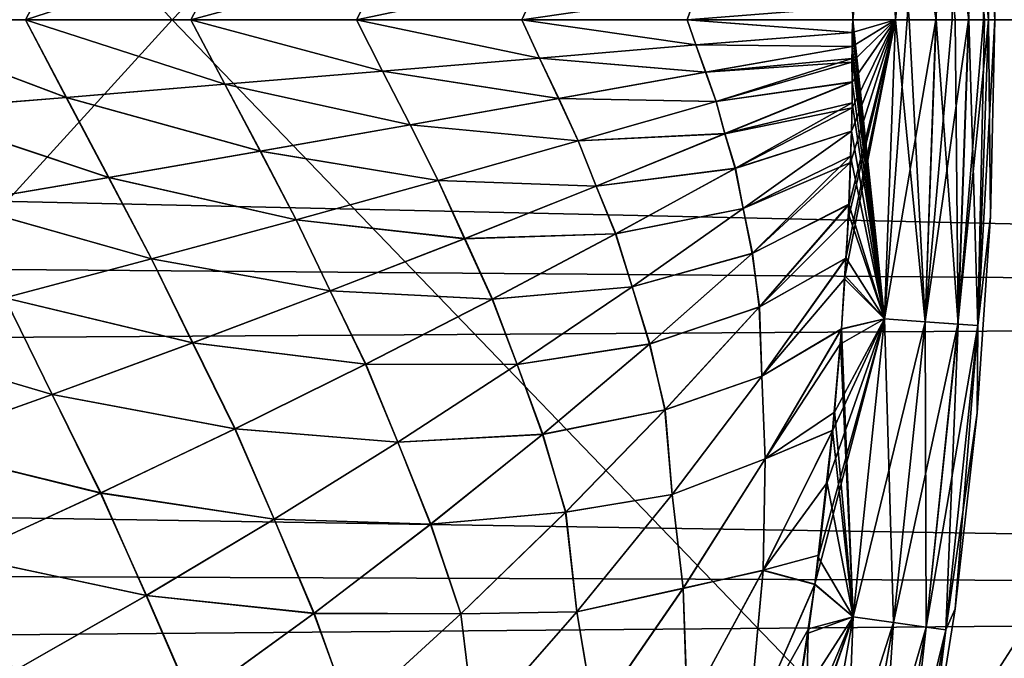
# Model space of a CAD drawing. Header units: metres. Extents: x -24 to 127, y -24 to 24.
# Tile 127 of 151: x 75.44 to 80.04, y -2.98 to 0. Entities that reach past the tile are written whole.
import ezdxf

# ---------------------------------------------------------------- set-up
doc = ezdxf.new("R2010")
doc.units = ezdxf.units.M
doc.layers.add('solid_12_381_051_XXX', color=7, linetype='CONTINUOUS')

msp = doc.modelspace()

# ---------------------------------------------------------------- linework, layer by layer
at = {"layer": 'solid_12_381_051_XXX'}
for points in [[(72.857903, 3.619752, 116.442497), (70.342453, 0.000006, 116.504791), (76.156235, 0.000004, 116.456299)], [(72.857903, 3.619752, 116.442497), (76.156235, 0.000004, 116.456299), (79.639114, 3.619683, 116.377213)], [(79.639114, 3.619683, 116.377213), (76.156235, 0.000004, 116.456299), (81.96627, 0.000003, 116.390442)], [(79.639114, 3.619683, 116.377213), (81.96627, 0.000003, 116.390442), (86.398613, 3.619595, 116.290268)], [(79.876297, 0.000003, 144.818283), (79.920555, 1.42916, 144.620682), (79.827339, 1.422576, 144.81665)], [(79.827568, 1.422598, 142.356003), (79.920639, 1.429171, 142.551926), (79.970436, 0.000001, 142.550095)], [(79.947174, 0.000001, 144.687714), (79.920555, 1.42916, 144.620682), (79.876297, 0.000003, 144.818283)], [(79.920555, 1.42916, 144.620682), (79.97023, 0, 144.62291), (79.979271, 0.918476, 144.421158)], [(79.947174, 0.000001, 144.687714), (79.97023, 0, 144.62291), (79.920555, 1.42916, 144.620682)], [(79.920639, 1.429171, 142.551926), (79.979271, 0.918422, 142.75116), (79.99987, 0.000005, 142.751068)], [(79.920639, 1.429171, 142.551926), (79.99987, 0.000005, 142.751068), (79.970436, 0.000001, 142.550095)], [(97.534081, 1.384655, 96.429512), (97.463043, 0, 96.391296), (37.474953, 0.863535, 96.405891)], [(79.483818, 1.398354, 145.08107), (79.333954, 0.059868, 145.120117), (79.335411, -0.000001, 145.120041)], [(79.534851, 0.000007, 145.080368), (79.483818, 1.398354, 145.08107), (79.335411, -0.000001, 145.120041)], [(79.674355, 1.411784, 144.977905), (79.483818, 1.398354, 145.08107), (79.534851, 0.000007, 145.080368)], [(79.674744, 1.411817, 142.194702), (79.726044, 0.000007, 142.195969), (79.484337, 1.398396, 142.091431)], [(79.484337, 1.398396, 142.091431), (79.5989, 0.000008, 142.118408), (79.535751, 0.000009, 142.09227)], [(79.484337, 1.398396, 142.091431), (79.726044, 0.000007, 142.195969), (79.5989, 0.000008, 142.118408)], [(79.674355, 1.411784, 144.977905), (79.534851, 0.000007, 145.080368), (79.589226, 0.000007, 145.058395)], [(79.724449, 0.000005, 144.97757), (79.674355, 1.411784, 144.977905), (79.589226, 0.000007, 145.058395)], [(79.827339, 1.422576, 144.81665), (79.674355, 1.411784, 144.977905), (79.724449, 0.000005, 144.97757)], [(79.674744, 1.411817, 142.194702), (79.827568, 1.422598, 142.356003), (79.87738, 0.000004, 142.355621)], [(79.674744, 1.411817, 142.194702), (79.87738, 0.000004, 142.355621), (79.813835, 0.000006, 142.276016)], [(79.674744, 1.411817, 142.194702), (79.813835, 0.000006, 142.276016), (79.726044, 0.000007, 142.195969)], [(79.827339, 1.422576, 144.81665), (79.724449, 0.000005, 144.97757), (79.800545, 0.000004, 144.910278)], [(79.876297, 0.000003, 144.818283), (79.827339, 1.422576, 144.81665), (79.800545, 0.000004, 144.910278)], [(79.827568, 1.422598, 142.356003), (79.970436, 0.000001, 142.550095), (79.951157, 0.000002, 142.494492)], [(79.827568, 1.422598, 142.356003), (79.951157, 0.000002, 142.494492), (79.87738, 0.000004, 142.355621)], [(79.97023, 0, 144.62291), (79.99987, 0.000005, 144.421249), (79.979271, 0.918476, 144.421158)], [(79.979271, 0.918422, 142.75116), (79.979271, 0.918476, 144.421158), (79.99987, 0.000005, 144.421249)], [(79.99987, 0.000005, 142.751068), (79.979271, 0.918422, 142.75116), (79.99987, 0.000005, 144.421249)], [(97.463043, 0, 96.391296), (37.499977, -0.000001, 96.391296), (37.474953, 0.863535, 96.405891)], [(74.917572, 0.423468, 145.333801), (74.697777, 0.000001, 145.344147), (75.661949, 0.362782, 145.299179)], [(74.91758, 0.423467, 141.838516), (75.661957, 0.362781, 141.873138), (74.697777, 0.000001, 141.828171)], [(75.661949, 0.362782, 145.299179), (74.697777, 0.000001, 145.344147), (75.470787, 0.000001, 145.308289)], [(75.661957, 0.362781, 141.873138), (75.470787, 0.000001, 141.864029), (74.697777, 0.000001, 141.828171)], [(75.661949, 0.362782, 145.299179), (75.470787, 0.000001, 145.308289), (76.402481, 0.301804, 145.264175)], [(75.661957, 0.362781, 141.873138), (76.402489, 0.301804, 141.908142), (75.470787, 0.000001, 141.864029)], [(76.402489, 0.301804, 141.908142), (76.243774, 0.000001, 141.900482), (75.470787, 0.000001, 141.864029)], [(76.402481, 0.301804, 145.264175), (75.470787, 0.000001, 145.308289), (76.243774, 0.000001, 145.271835)], [(76.402489, 0.301804, 141.908142), (77.139305, 0.240622, 141.943527), (76.243774, 0.000001, 141.900482)], [(76.402481, 0.301804, 145.264175), (76.243774, 0.000001, 145.271835), (77.139305, 0.240622, 145.22879)], [(77.139305, 0.240622, 141.943527), (77.016724, 0.000001, 141.937531), (76.243774, 0.000001, 141.900482)], [(77.139305, 0.240622, 145.22879), (76.243774, 0.000001, 145.271835), (77.016731, 0.000001, 145.234787)], [(77.139305, 0.240622, 141.943527), (77.872551, 0.179322, 141.979294), (77.016724, 0.000001, 141.937531)], [(77.139305, 0.240622, 145.22879), (77.016731, 0.000001, 145.234787), (77.872551, 0.179322, 145.193024)], [(77.872551, 0.179322, 141.979294), (77.78965, 0, 141.975174), (77.016724, 0.000001, 141.937531)], [(77.872551, 0.179322, 145.193024), (77.016731, 0.000001, 145.234787), (77.789658, 0, 145.197128)], [(77.872551, 0.179322, 141.979294), (78.602364, 0.117991, 142.015427), (77.78965, 0, 141.975174)], [(77.872551, 0.179322, 145.193024), (77.789658, 0, 145.197128), (78.602364, 0.117991, 145.156891)], [(78.602364, 0.117991, 142.015427), (78.562546, 0, 142.013428), (77.78965, 0, 141.975174)], [(78.602364, 0.117991, 145.156891), (77.789658, 0, 145.197128), (78.562553, 0, 145.15889)], [(78.602364, 0.117991, 142.015427), (79.333946, 0.059869, 142.0522), (78.562546, 0, 142.013428)], [(78.602364, 0.117991, 145.156891), (78.562553, 0, 145.15889), (79.333954, 0.059868, 145.120117)], [(79.333946, 0.059869, 142.0522), (79.335411, 0.000009, 142.052277), (78.562546, 0, 142.013428)], [(78.562553, 0, 145.15889), (79.335411, -0.000001, 145.120041), (79.333954, 0.059868, 145.120117)], [(72.858719, -3.619752, 116.44249), (76.156235, 0.000004, 116.456299), (70.342453, 0.000006, 116.504791)], [(72.858719, -3.619752, 116.44249), (79.639832, -3.619684, 116.377205), (76.156235, 0.000004, 116.456299)], [(74.697777, 0.000001, 141.828171), (75.662041, -0.362773, 141.873138), (74.917648, -0.423459, 141.838531)], [(74.697777, 0.000001, 141.828171), (75.470787, 0.000001, 141.864029), (75.662041, -0.362773, 141.873138)], [(75.661453, -0.362821, 145.299194), (75.470787, 0.000001, 145.308289), (74.697777, 0.000001, 145.344147)], [(74.917084, -0.423506, 145.333817), (75.661453, -0.362821, 145.299194), (74.697777, 0.000001, 145.344147)], [(75.470787, 0.000001, 141.864029), (76.40258, -0.301795, 141.908142), (75.662041, -0.362773, 141.873138)], [(75.470787, 0.000001, 141.864029), (76.243774, 0.000001, 141.900482), (76.40258, -0.301795, 141.908142)], [(76.40197, -0.301846, 145.264206), (76.243774, 0.000001, 145.271835), (75.470787, 0.000001, 145.308289)], [(75.661453, -0.362821, 145.299194), (76.40197, -0.301846, 145.264206), (75.470787, 0.000001, 145.308289)], [(79.639832, -3.619684, 116.377205), (81.96627, 0.000003, 116.390442), (76.156235, 0.000004, 116.456299)], [(76.243774, 0.000001, 141.900482), (77.139412, -0.240612, 141.943527), (76.40258, -0.301795, 141.908142)], [(76.243774, 0.000001, 141.900482), (77.016724, 0.000001, 141.937531), (77.139412, -0.240612, 141.943527)], [(77.138771, -0.240665, 145.228821), (77.016731, 0.000001, 145.234787), (76.243774, 0.000001, 145.271835)], [(76.40197, -0.301846, 145.264206), (77.138771, -0.240665, 145.228821), (76.243774, 0.000001, 145.271835)], [(77.016724, 0.000001, 141.937531), (77.872665, -0.179311, 141.979294), (77.139412, -0.240612, 141.943527)], [(77.016724, 0.000001, 141.937531), (77.78965, 0, 141.975174), (77.872665, -0.179311, 141.979294)], [(77.872002, -0.179367, 145.193054), (77.789658, 0, 145.197128), (77.016731, 0.000001, 145.234787)], [(77.138771, -0.240665, 145.228821), (77.872002, -0.179367, 145.193054), (77.016731, 0.000001, 145.234787)], [(77.78965, 0, 141.975174), (78.602486, -0.11798, 142.015442), (77.872665, -0.179311, 141.979294)], [(77.78965, 0, 141.975174), (78.562546, 0, 142.013428), (78.602486, -0.11798, 142.015442)], [(78.601799, -0.118038, 145.156921), (78.562553, 0, 145.15889), (77.789658, 0, 145.197128)], [(77.872002, -0.179367, 145.193054), (78.601799, -0.118038, 145.156921), (77.789658, 0, 145.197128)], [(78.562546, 0, 142.013428), (79.335411, 0.000009, 142.052277), (79.334045, -0.059737, 142.052216)], [(78.562546, 0, 142.013428), (79.334045, -0.059737, 142.052216), (78.602486, -0.11798, 142.015442)], [(78.562553, 0, 145.15889), (79.333305, -0.06016, 145.120148), (79.335411, -0.000001, 145.120041)], [(78.601799, -0.118038, 145.156921), (79.333305, -0.06016, 145.120148), (78.562553, 0, 145.15889)], [(79.304024, -1.114062, 145.120087), (79.297737, -1.21033, 145.120117), (79.534851, 0.000007, 145.080368)], [(79.483826, -1.398276, 145.08107), (79.534851, 0.000007, 145.080368), (79.297737, -1.21033, 145.120117)], [(79.315536, -0.925205, 145.11998), (79.304024, -1.114062, 145.120087), (79.534851, 0.000007, 145.080368)], [(79.318329, -0.863306, 145.11998), (79.315536, -0.925205, 145.11998), (79.534851, 0.000007, 145.080368)], [(79.324554, -0.667158, 145.120041), (79.318329, -0.863306, 145.11998), (79.534851, 0.000007, 145.080368)], [(79.330048, -0.52079, 145.11998), (79.324554, -0.667158, 145.120041), (79.534851, 0.000007, 145.080368)], [(79.332542, -0.412006, 145.11998), (79.330048, -0.52079, 145.11998), (79.534851, 0.000007, 145.080368)], [(79.331963, -0.198216, 145.120178), (79.332367, -0.291597, 145.120102), (79.534851, 0.000007, 145.080368)], [(79.332214, -0.125961, 145.120193), (79.331963, -0.198216, 145.120178), (79.534851, 0.000007, 145.080368)], [(79.333305, -0.06016, 145.120148), (79.332214, -0.125961, 145.120193), (79.534851, 0.000007, 145.080368)], [(79.332367, -0.291597, 145.120102), (79.332542, -0.412006, 145.11998), (79.534851, 0.000007, 145.080368)], [(79.333305, -0.06016, 145.120148), (79.534851, 0.000007, 145.080368), (79.335411, -0.000001, 145.120041)], [(79.334045, -0.059737, 142.052216), (79.335411, 0.000009, 142.052277), (79.484344, -1.398325, 142.091431)], [(79.335411, 0.000009, 142.052277), (79.535751, 0.000009, 142.09227), (79.484344, -1.398325, 142.091431)], [(79.483826, -1.398276, 145.08107), (79.589226, 0.000007, 145.058395), (79.534851, 0.000007, 145.080368)], [(79.483826, -1.398276, 145.08107), (79.724449, 0.000005, 144.97757), (79.589226, 0.000007, 145.058395)], [(79.674362, -1.411706, 144.977905), (79.724449, 0.000005, 144.97757), (79.483826, -1.398276, 145.08107)], [(79.674759, -1.411747, 142.194717), (79.484344, -1.398325, 142.091431), (79.535751, 0.000009, 142.09227)], [(79.5989, 0.000008, 142.118408), (79.674759, -1.411747, 142.194717), (79.535751, 0.000009, 142.09227)], [(79.5989, 0.000008, 142.118408), (79.726044, 0.000007, 142.195969), (79.674759, -1.411747, 142.194717)], [(79.639832, -3.619684, 116.377205), (86.399239, -3.619596, 116.29026), (81.96627, 0.000003, 116.390442)], [(79.674362, -1.411706, 144.977905), (79.800545, 0.000004, 144.910278), (79.724449, 0.000005, 144.97757)], [(79.674362, -1.411706, 144.977905), (79.876297, 0.000003, 144.818283), (79.800545, 0.000004, 144.910278)], [(79.827354, -1.422497, 144.816635), (79.876297, 0.000003, 144.818283), (79.674362, -1.411706, 144.977905)], [(79.674759, -1.411747, 142.194717), (79.726044, 0.000007, 142.195969), (79.827583, -1.422526, 142.356018)], [(79.726044, 0.000007, 142.195969), (79.813835, 0.000006, 142.276016), (79.827583, -1.422526, 142.356018)], [(79.813835, 0.000006, 142.276016), (79.87738, 0.000004, 142.355621), (79.827583, -1.422526, 142.356018)], [(79.827354, -1.422497, 144.816635), (79.947174, 0.000001, 144.687714), (79.876297, 0.000003, 144.818283)], [(79.827354, -1.422497, 144.816635), (79.97023, 0, 144.62291), (79.947174, 0.000001, 144.687714)], [(79.827583, -1.422526, 142.356018), (79.87738, 0.000004, 142.355621), (79.920647, -1.4291, 142.551941)], [(79.87738, 0.000004, 142.355621), (79.951157, 0.000002, 142.494492), (79.920647, -1.4291, 142.551941)], [(79.920563, -1.429081, 144.620667), (79.99987, 0.000005, 144.421249), (79.97023, 0, 144.62291)], [(79.920563, -1.429081, 144.620667), (79.979294, -0.91881, 144.421005), (79.99987, 0.000005, 144.421249)], [(79.951157, 0.000002, 142.494492), (79.970436, 0.000001, 142.550095), (79.920647, -1.4291, 142.551941)], [(79.920647, -1.4291, 142.551941), (79.970436, 0.000001, 142.550095), (79.979286, -0.918858, 142.751312)], [(79.970436, 0.000001, 142.550095), (79.99987, 0.000005, 142.751068), (79.979286, -0.918858, 142.751312)], [(79.979286, -0.918858, 142.751312), (79.99987, 0.000005, 142.751068), (79.979294, -0.91881, 144.421005)], [(79.99987, 0.000005, 142.751068), (79.99987, 0.000005, 144.421249), (79.979294, -0.91881, 144.421005)], [(97.530144, -1.34535, 96.427193), (37.474953, -0.863557, 96.405891), (37.499977, -0.000001, 96.391296)], [(97.530144, -1.34535, 96.427193), (37.499977, -0.000001, 96.391296), (97.463043, 0, 96.391296)], [(79.827354, -1.422497, 144.816635), (79.920563, -1.429081, 144.620667), (79.97023, 0, 144.62291)], [(78.601799, -0.118038, 145.156921), (79.332214, -0.125961, 145.120193), (79.333305, -0.06016, 145.120148)], [(78.602486, -0.11798, 142.015442), (79.334045, -0.059737, 142.052216), (79.33326, -0.125144, 142.052185)], [(79.33326, -0.125144, 142.052185), (79.334045, -0.059737, 142.052216), (79.484344, -1.398325, 142.091431)], [(78.647369, -0.245779, 145.154587), (78.601799, -0.118038, 145.156921), (77.872002, -0.179367, 145.193054)], [(77.872665, -0.179311, 141.979294), (78.602486, -0.11798, 142.015442), (78.648682, -0.245542, 142.017792)], [(78.647369, -0.245779, 145.154587), (79.332214, -0.125961, 145.120193), (78.601799, -0.118038, 145.156921)], [(78.602486, -0.11798, 142.015442), (79.33326, -0.125144, 142.052185), (78.648682, -0.245542, 142.017792)], [(78.647369, -0.245779, 145.154587), (79.331963, -0.198216, 145.120178), (79.332214, -0.125961, 145.120193)], [(78.648682, -0.245542, 142.017792), (79.33326, -0.125144, 142.052185), (79.332993, -0.180547, 142.052185)], [(79.332993, -0.180547, 142.052185), (79.33326, -0.125144, 142.052185), (79.484344, -1.398325, 142.091431)], [(77.960793, -0.36895, 145.188568), (77.872002, -0.179367, 145.193054), (77.138771, -0.240665, 145.228821)], [(77.139412, -0.240612, 141.943527), (77.872665, -0.179311, 141.979294), (77.962067, -0.368722, 141.98381)], [(77.960793, -0.36895, 145.188568), (78.647369, -0.245779, 145.154587), (77.872002, -0.179367, 145.193054)], [(77.872665, -0.179311, 141.979294), (78.648682, -0.245542, 142.017792), (77.962067, -0.368722, 141.98381)], [(78.648682, -0.245542, 142.017792), (79.332993, -0.180547, 142.052185), (78.697014, -0.382077, 142.020309)], [(78.697014, -0.382077, 142.020309), (79.332993, -0.180547, 142.052185), (79.333015, -0.29046, 142.052261)], [(79.333015, -0.29046, 142.052261), (79.332993, -0.180547, 142.052185), (79.484344, -1.398325, 142.091431)], [(78.696838, -0.382129, 145.152008), (79.331963, -0.198216, 145.120178), (78.647369, -0.245779, 145.154587)], [(78.696838, -0.382129, 145.152008), (79.332367, -0.291597, 145.120102), (79.331963, -0.198216, 145.120178)], [(77.267426, -0.491997, 145.222351), (77.138771, -0.240665, 145.228821), (76.40197, -0.301846, 145.264206)], [(76.40258, -0.301795, 141.908142), (77.139412, -0.240612, 141.943527), (77.268669, -0.491778, 141.950027)], [(77.267426, -0.491997, 145.222351), (77.960793, -0.36895, 145.188568), (77.138771, -0.240665, 145.228821)], [(77.139412, -0.240612, 141.943527), (77.962067, -0.368722, 141.98381), (77.268669, -0.491778, 141.950027)], [(78.696838, -0.382129, 145.152008), (78.647369, -0.245779, 145.154587), (77.960793, -0.36895, 145.188568)], [(77.962067, -0.368722, 141.98381), (78.648682, -0.245542, 142.017792), (78.697014, -0.382077, 142.020309)], [(76.567009, -0.614742, 145.255966), (76.40197, -0.301846, 145.264206), (75.661453, -0.362821, 145.299194)], [(75.662041, -0.362773, 141.873138), (76.40258, -0.301795, 141.908142), (76.568214, -0.614532, 141.916412)], [(76.567009, -0.614742, 145.255966), (77.267426, -0.491997, 145.222351), (76.40197, -0.301846, 145.264206)], [(76.40258, -0.301795, 141.908142), (77.268669, -0.491778, 141.950027), (76.568214, -0.614532, 141.916412)], [(78.737747, -0.532897, 145.149796), (79.332367, -0.291597, 145.120102), (78.696838, -0.382129, 145.152008)], [(78.697014, -0.382077, 142.020309), (79.333015, -0.29046, 142.052261), (78.73867, -0.532514, 142.022568)], [(78.737747, -0.532897, 145.149796), (79.332542, -0.412006, 145.11998), (79.332367, -0.291597, 145.120102)], [(78.73867, -0.532514, 142.022568), (79.333015, -0.29046, 142.052261), (79.332939, -0.388549, 142.052338)], [(79.332939, -0.388549, 142.052338), (79.333015, -0.29046, 142.052261), (79.484344, -1.398325, 142.091431)], [(75.859299, -0.737005, 145.289383), (75.661453, -0.362821, 145.299194), (74.917084, -0.423506, 145.333817)], [(74.917648, -0.423459, 141.838531), (75.662041, -0.362773, 141.873138), (75.860466, -0.736804, 141.882996)], [(75.859299, -0.737005, 145.289383), (76.567009, -0.614742, 145.255966), (75.661453, -0.362821, 145.299194)], [(75.662041, -0.362773, 141.873138), (76.568214, -0.614532, 141.916412), (75.860466, -0.736804, 141.882996)], [(78.053024, -0.566754, 145.183792), (77.960793, -0.36895, 145.188568), (77.267426, -0.491997, 145.222351)], [(77.268669, -0.491778, 141.950027), (77.962067, -0.368722, 141.98381), (78.053192, -0.566705, 141.988541)], [(78.053024, -0.566754, 145.183792), (78.696838, -0.382129, 145.152008), (77.960793, -0.36895, 145.188568)], [(77.962067, -0.368722, 141.98381), (78.697014, -0.382077, 142.020309), (78.053192, -0.566705, 141.988541)], [(78.737747, -0.532897, 145.149796), (78.696838, -0.382129, 145.152008), (78.053024, -0.566754, 145.183792)], [(78.053192, -0.566705, 141.988541), (78.697014, -0.382077, 142.020309), (78.73867, -0.532514, 142.022568)], [(78.786659, -0.695064, 145.147095), (79.332542, -0.412006, 145.11998), (78.737747, -0.532897, 145.149796)], [(78.73867, -0.532514, 142.022568), (79.332939, -0.388549, 142.052338), (78.788231, -0.694192, 142.025299)], [(78.786659, -0.695064, 145.147095), (79.330048, -0.52079, 145.11998), (79.332542, -0.412006, 145.11998)], [(78.788231, -0.694192, 142.025299), (79.332939, -0.388549, 142.052338), (79.329964, -0.52045, 142.052338)], [(79.329964, -0.52045, 142.052338), (79.332939, -0.388549, 142.052338), (79.484344, -1.398325, 142.091431)], [(75.14402, -0.858605, 145.322617), (75.859299, -0.737005, 145.289383), (74.917084, -0.423506, 145.333817)], [(74.917648, -0.423459, 141.838531), (75.860466, -0.736804, 141.882996), (75.145149, -0.858414, 141.849762)], [(77.39917, -0.751102, 145.215546), (77.267426, -0.491997, 145.222351), (76.567009, -0.614742, 145.255966)], [(76.568214, -0.614532, 141.916412), (77.268669, -0.491778, 141.950027), (77.39933, -0.751056, 141.956772)], [(77.39917, -0.751102, 145.215546), (78.053024, -0.566754, 145.183792), (77.267426, -0.491997, 145.222351)], [(77.268669, -0.491778, 141.950027), (78.053192, -0.566705, 141.988541), (77.39933, -0.751056, 141.956772)], [(78.136368, -0.778383, 145.179321), (78.737747, -0.532897, 145.149796), (78.053024, -0.566754, 145.183792)], [(78.053192, -0.566705, 141.988541), (78.73867, -0.532514, 142.022568), (78.137283, -0.778015, 141.993042)], [(78.786659, -0.695064, 145.147095), (78.737747, -0.532897, 145.149796), (78.136368, -0.778383, 145.179321)], [(78.137283, -0.778015, 141.993042), (78.73867, -0.532514, 142.022568), (78.788231, -0.694192, 142.025299)], [(78.824318, -0.882395, 145.144836), (79.330048, -0.52079, 145.11998), (78.786659, -0.695064, 145.147095)], [(78.788231, -0.694192, 142.025299), (79.329964, -0.52045, 142.052338), (78.824188, -0.882485, 142.027466)], [(78.824188, -0.882485, 142.027466), (79.329964, -0.52045, 142.052338), (79.325554, -0.637918, 142.052277)], [(78.824318, -0.882395, 145.144836), (79.324554, -0.667158, 145.120041), (79.330048, -0.52079, 145.11998)], [(79.325554, -0.637918, 142.052277), (79.329964, -0.52045, 142.052338), (79.484344, -1.398325, 142.091431)], [(78.136368, -0.778383, 145.179321), (78.053024, -0.566754, 145.183792), (77.39917, -0.751102, 145.215546)], [(77.39933, -0.751056, 141.956772), (78.053192, -0.566705, 141.988541), (78.137283, -0.778015, 141.993042)], [(76.734917, -0.934895, 145.247299), (76.567009, -0.614742, 145.255966), (75.859299, -0.737005, 145.289383)], [(75.860466, -0.736804, 141.882996), (76.568214, -0.614532, 141.916412), (76.735069, -0.934853, 141.925018)], [(76.734917, -0.934895, 145.247299), (77.39917, -0.751102, 145.215546), (76.567009, -0.614742, 145.255966)], [(76.568214, -0.614532, 141.916412), (77.39933, -0.751056, 141.956772), (76.735069, -0.934853, 141.925018)], [(78.824188, -0.882485, 142.027466), (79.325554, -0.637918, 142.052277), (78.865356, -1.092459, 142.030045)], [(78.865356, -1.092459, 142.030045), (79.325554, -0.637918, 142.052277), (79.318039, -0.861645, 142.052322)], [(79.318039, -0.861645, 142.052322), (79.325554, -0.637918, 142.052277), (79.484344, -1.398325, 142.091431)], [(78.866615, -1.091322, 145.142212), (79.324554, -0.667158, 145.120041), (78.824318, -0.882395, 145.144836)], [(78.866615, -1.091322, 145.142212), (79.318329, -0.863306, 145.11998), (79.324554, -0.667158, 145.120041)], [(78.22702, -1.000902, 145.174347), (78.786659, -0.695064, 145.147095), (78.136368, -0.778383, 145.179321)], [(78.137283, -0.778015, 141.993042), (78.788231, -0.694192, 142.025299), (78.228577, -1.000061, 141.998047)], [(78.824318, -0.882395, 145.144836), (78.786659, -0.695064, 145.147095), (78.22702, -1.000902, 145.174347)], [(78.228577, -1.000061, 141.998047), (78.788231, -0.694192, 142.025299), (78.824188, -0.882485, 142.027466)], [(76.059921, -1.117856, 145.279022), (75.859299, -0.737005, 145.289383), (75.14402, -0.858605, 145.322617)], [(75.145149, -0.858414, 141.849762), (75.860466, -0.736804, 141.882996), (76.060059, -1.117817, 141.893295)], [(76.059921, -1.117856, 145.279022), (76.734917, -0.934895, 145.247299), (75.859299, -0.737005, 145.289383)], [(75.860466, -0.736804, 141.882996), (76.735069, -0.934853, 141.925018), (76.060059, -1.117817, 141.893295)], [(77.521797, -1.023368, 145.208969), (77.39917, -0.751102, 145.215546), (76.734917, -0.934895, 145.247299)], [(76.735069, -0.934853, 141.925018), (77.39933, -0.751056, 141.956772), (77.522697, -1.023015, 141.963394)], [(77.521797, -1.023368, 145.208969), (78.136368, -0.778383, 145.179321), (77.39917, -0.751102, 145.215546)], [(77.39933, -0.751056, 141.956772), (78.137283, -0.778015, 141.993042), (77.522697, -1.023015, 141.963394)], [(78.22702, -1.000902, 145.174347), (78.136368, -0.778383, 145.179321), (77.521797, -1.023368, 145.208969)], [(77.522697, -1.023015, 141.963394), (78.137283, -0.778015, 141.993042), (78.228577, -1.000061, 141.998047)], [(97.530144, -1.34535, 96.427193), (37.399601, -1.722442, 96.449654), (37.474953, -0.863557, 96.405891)], [(75.373833, -1.299708, 145.31073), (76.059921, -1.117856, 145.279022), (75.14402, -0.858605, 145.322617)], [(75.145149, -0.858414, 141.849762), (76.060059, -1.117817, 141.893295), (75.373962, -1.299671, 141.861603)], [(78.865356, -1.092459, 142.030045), (79.318039, -0.861645, 142.052322), (78.899269, -1.341892, 142.032516)], [(78.898598, -1.342646, 145.139832), (79.318329, -0.863306, 145.11998), (78.866615, -1.091322, 145.142212)], [(78.898598, -1.342646, 145.139832), (79.315536, -0.925205, 145.11998), (79.318329, -0.863306, 145.11998)], [(78.899269, -1.341892, 142.032516), (79.318039, -0.861645, 142.052322), (79.304367, -1.113713, 142.052246)], [(79.304367, -1.113713, 142.052246), (79.318039, -0.861645, 142.052322), (79.316246, -0.906698, 142.052322)], [(79.316246, -0.906698, 142.052322), (79.318039, -0.861645, 142.052322), (79.484344, -1.398325, 142.091431)], [(78.305679, -1.247583, 145.169754), (78.824318, -0.882395, 145.144836), (78.22702, -1.000902, 145.174347)], [(78.228577, -1.000061, 141.998047), (78.824188, -0.882485, 142.027466), (78.30555, -1.247672, 142.002563)], [(78.30555, -1.247672, 142.002563), (78.824188, -0.882485, 142.027466), (78.865356, -1.092459, 142.030045)], [(78.866615, -1.091322, 145.142212), (78.824318, -0.882395, 145.144836), (78.305679, -1.247583, 145.169754)], [(79.304367, -1.113713, 142.052246), (79.316246, -0.906698, 142.052322), (79.484344, -1.398325, 142.091431)], [(79.917427, -1.837072, 142.751465), (79.979286, -0.918858, 142.751312), (79.917435, -1.836986, 144.420837)], [(79.920647, -1.4291, 142.551941), (79.979286, -0.918858, 142.751312), (79.917427, -1.837072, 142.751465)], [(79.979286, -0.918858, 142.751312), (79.979294, -0.91881, 144.421005), (79.917435, -1.836986, 144.420837)], [(79.920563, -1.429081, 144.620667), (79.917435, -1.836986, 144.420837), (79.979294, -0.91881, 144.421005)], [(76.893623, -1.267473, 145.238754), (76.734917, -0.934895, 145.247299), (76.059921, -1.117856, 145.279022)], [(76.060059, -1.117817, 141.893295), (76.735069, -0.934853, 141.925018), (76.894501, -1.267134, 141.933609)], [(76.893623, -1.267473, 145.238754), (77.521797, -1.023368, 145.208969), (76.734917, -0.934895, 145.247299)], [(76.735069, -0.934853, 141.925018), (77.522697, -1.023015, 141.963394), (76.894501, -1.267134, 141.933609)], [(78.898598, -1.342646, 145.139832), (79.304024, -1.114062, 145.120087), (79.315536, -0.925205, 145.11998)], [(77.651161, -1.305947, 145.201828), (78.22702, -1.000902, 145.174347), (77.521797, -1.023368, 145.208969)], [(77.522697, -1.023015, 141.963394), (78.228577, -1.000061, 141.998047), (77.65271, -1.305139, 141.970566)], [(78.305679, -1.247583, 145.169754), (78.22702, -1.000902, 145.174347), (77.651161, -1.305947, 145.201828)], [(77.65271, -1.305139, 141.970566), (78.228577, -1.000061, 141.998047), (78.30555, -1.247672, 142.002563)], [(77.651161, -1.305947, 145.201828), (77.521797, -1.023368, 145.208969), (76.893623, -1.267473, 145.238754)], [(76.894501, -1.267134, 141.933609), (77.522697, -1.023015, 141.963394), (77.65271, -1.305139, 141.970566)], [(78.30555, -1.247672, 142.002563), (78.865356, -1.092459, 142.030045), (78.386681, -1.516045, 142.007523)], [(78.387955, -1.514945, 145.164734), (78.866615, -1.091322, 145.142212), (78.305679, -1.247583, 145.169754)], [(78.386681, -1.516045, 142.007523), (78.865356, -1.092459, 142.030045), (78.899269, -1.341892, 142.032516)], [(78.898598, -1.342646, 145.139832), (78.866615, -1.091322, 145.142212), (78.387955, -1.514945, 145.164734)], [(76.251427, -1.510317, 145.268646), (76.059921, -1.117856, 145.279022), (75.373833, -1.299708, 145.31073)], [(75.373962, -1.299671, 141.861603), (76.060059, -1.117817, 141.893295), (76.252289, -1.509995, 141.903702)], [(76.251427, -1.510317, 145.268646), (76.893623, -1.267473, 145.238754), (76.059921, -1.117856, 145.279022)], [(76.060059, -1.117817, 141.893295), (76.894501, -1.267134, 141.933609), (76.252289, -1.509995, 141.903702)], [(78.91066, -1.666171, 145.138), (79.304024, -1.114062, 145.120087), (78.898598, -1.342646, 145.139832)], [(78.899269, -1.341892, 142.032516), (79.304367, -1.113713, 142.052246), (78.910904, -1.665832, 142.034317)], [(78.91066, -1.666171, 145.138), (79.297737, -1.21033, 145.120117), (79.304024, -1.114062, 145.120087)], [(78.910904, -1.665832, 142.034317), (79.304367, -1.113713, 142.052246), (79.283073, -1.444908, 142.052231)], [(79.283073, -1.444908, 142.052231), (79.304367, -1.113713, 142.052246), (79.298927, -1.194966, 142.0522)], [(79.298927, -1.194966, 142.0522), (79.304367, -1.113713, 142.052246), (79.484344, -1.398325, 142.091431)], [(79.283073, -1.444908, 142.052231), (79.298927, -1.194966, 142.0522), (79.484344, -1.398325, 142.091431)], [(78.91066, -1.666171, 145.138), (79.282845, -1.446394, 145.120087), (79.297737, -1.21033, 145.120117)], [(79.483826, -1.398276, 145.08107), (79.297737, -1.21033, 145.120117), (79.282845, -1.446394, 145.120087)], [(77.058624, -1.609715, 145.229553), (76.893623, -1.267473, 145.238754), (76.251427, -1.510317, 145.268646)], [(76.252289, -1.509995, 141.903702), (76.894501, -1.267134, 141.933609), (77.060158, -1.608941, 141.942825)], [(77.058624, -1.609715, 145.229553), (77.651161, -1.305947, 145.201828), (76.893623, -1.267473, 145.238754)], [(76.894501, -1.267134, 141.933609), (77.65271, -1.305139, 141.970566), (77.060158, -1.608941, 141.942825)], [(77.767937, -1.611601, 145.194992), (78.305679, -1.247583, 145.169754), (77.651161, -1.305947, 145.201828)], [(77.65271, -1.305139, 141.970566), (78.30555, -1.247672, 142.002563), (77.767807, -1.611689, 141.977325)], [(77.767807, -1.611689, 141.977325), (78.30555, -1.247672, 142.002563), (78.386681, -1.516045, 142.007523)], [(78.387955, -1.514945, 145.164734), (78.305679, -1.247583, 145.169754), (77.767937, -1.611601, 145.194992)], [(75.594795, -1.751523, 145.29866), (75.373833, -1.299708, 145.31073), (74.6763, -1.480172, 145.342407)], [(74.676422, -1.480138, 141.829926), (75.373962, -1.299671, 141.861603), (75.595634, -1.751216, 141.873688)], [(75.594795, -1.751523, 145.29866), (76.251427, -1.510317, 145.268646), (75.373833, -1.299708, 145.31073)], [(75.373962, -1.299671, 141.861603), (76.252289, -1.509995, 141.903702), (75.595634, -1.751216, 141.873688)], [(77.767937, -1.611601, 145.194992), (77.651161, -1.305947, 145.201828), (77.058624, -1.609715, 145.229553)], [(77.060158, -1.608941, 141.942825), (77.65271, -1.305139, 141.970566), (77.767807, -1.611689, 141.977325)], [(97.530144, -1.34535, 96.427193), (97.732628, -2.682199, 96.533661), (37.399601, -1.722442, 96.449654)], [(78.386681, -1.516045, 142.007523), (78.899269, -1.341892, 142.032516), (78.459084, -1.822286, 142.012405)], [(78.458405, -1.82301, 145.159943), (78.898598, -1.342646, 145.139832), (78.387955, -1.514945, 145.164734)], [(78.91066, -1.666171, 145.138), (78.898598, -1.342646, 145.139832), (78.458405, -1.82301, 145.159943)], [(78.459084, -1.822286, 142.012405), (78.899269, -1.341892, 142.032516), (78.910904, -1.665832, 142.034317)], [(79.483826, -1.398276, 145.08107), (79.176727, -2.501268, 145.120224), (79.158928, -2.637454, 145.120239)], [(79.337036, -2.789736, 145.081177), (79.483826, -1.398276, 145.08107), (79.158928, -2.637454, 145.120239)], [(79.483826, -1.398276, 145.08107), (79.216782, -2.163056, 145.120178), (79.176727, -2.501268, 145.120224)], [(79.483826, -1.398276, 145.08107), (79.242638, -1.91769, 145.120132), (79.216782, -2.163056, 145.120178)], [(79.483826, -1.398276, 145.08107), (79.25013, -1.83381, 145.120148), (79.242638, -1.91769, 145.120132)], [(79.483826, -1.398276, 145.08107), (79.277481, -1.515582, 145.120102), (79.25013, -1.83381, 145.120148)], [(79.483826, -1.398276, 145.08107), (79.282845, -1.446394, 145.120087), (79.277481, -1.515582, 145.120102)], [(79.283073, -1.444908, 142.052231), (79.484344, -1.398325, 142.091431), (79.337555, -2.789835, 142.091324)], [(79.674362, -1.411706, 144.977905), (79.483826, -1.398276, 145.08107), (79.337036, -2.789736, 145.081177)], [(79.526154, -2.816407, 144.977966), (79.674362, -1.411706, 144.977905), (79.337036, -2.789736, 145.081177)], [(79.52655, -2.816489, 142.194656), (79.337555, -2.789835, 142.091324), (79.484344, -1.398325, 142.091431)], [(79.52655, -2.816489, 142.194656), (79.484344, -1.398325, 142.091431), (79.674759, -1.411747, 142.194717)], [(79.827354, -1.422497, 144.816635), (79.674362, -1.411706, 144.977905), (79.526154, -2.816407, 144.977966)], [(79.677979, -2.837831, 144.816666), (79.827354, -1.422497, 144.816635), (79.526154, -2.816407, 144.977966)], [(79.52655, -2.816489, 142.194656), (79.674759, -1.411747, 142.194717), (79.678215, -2.837891, 142.356003)], [(79.674759, -1.411747, 142.194717), (79.827583, -1.422526, 142.356018), (79.678215, -2.837891, 142.356003)], [(79.677979, -2.837831, 144.816666), (79.920563, -1.429081, 144.620667), (79.827354, -1.422497, 144.816635)], [(79.678215, -2.837891, 142.356003), (79.827583, -1.422526, 142.356018), (79.770546, -2.850935, 142.551956)], [(79.827583, -1.422526, 142.356018), (79.920647, -1.4291, 142.551941), (79.770546, -2.850935, 142.551956)], [(78.926537, -2.052514, 145.135406), (79.282845, -1.446394, 145.120087), (78.91066, -1.666171, 145.138)], [(78.910904, -1.665832, 142.034317), (79.283073, -1.444908, 142.052231), (78.927162, -2.051476, 142.036942)], [(78.926537, -2.052514, 145.135406), (79.277481, -1.515582, 145.120102), (79.282845, -1.446394, 145.120087)], [(78.927162, -2.051476, 142.036942), (79.283073, -1.444908, 142.052231), (79.241646, -1.919068, 142.052139)], [(79.241646, -1.919068, 142.052139), (79.283073, -1.444908, 142.052231), (79.249969, -1.8283, 142.052139)], [(79.249969, -1.8283, 142.052139), (79.283073, -1.444908, 142.052231), (79.278633, -1.504545, 142.052231)], [(79.278633, -1.504545, 142.052231), (79.283073, -1.444908, 142.052231), (79.337555, -2.789835, 142.091324)], [(79.677979, -2.837831, 144.816666), (79.770462, -2.850896, 144.620682), (79.920563, -1.429081, 144.620667)], [(79.920563, -1.429081, 144.620667), (79.770462, -2.850896, 144.620682), (79.917435, -1.836986, 144.420837)], [(79.770546, -2.850935, 142.551956), (79.920647, -1.4291, 142.551941), (79.814262, -2.752776, 142.751572)], [(79.920647, -1.4291, 142.551941), (79.917427, -1.837072, 142.751465), (79.814262, -2.752776, 142.751572)], [(74.923309, -1.99071, 145.328796), (75.594795, -1.751523, 145.29866), (74.6763, -1.480172, 145.342407)], [(74.676422, -1.480138, 141.829926), (75.595634, -1.751216, 141.873688), (74.924133, -1.99042, 141.843567)], [(76.448952, -1.91172, 145.257523), (76.251427, -1.510317, 145.268646), (75.594795, -1.751523, 145.29866)], [(75.595634, -1.751216, 141.873688), (76.252289, -1.509995, 141.903702), (76.450462, -1.910981, 141.914871)], [(76.448952, -1.91172, 145.257523), (77.058624, -1.609715, 145.229553), (76.251427, -1.510317, 145.268646)], [(76.252289, -1.509995, 141.903702), (77.060158, -1.608941, 141.942825), (76.450462, -1.910981, 141.914871)], [(77.767807, -1.611689, 141.977325), (78.386681, -1.516045, 142.007523), (77.886169, -1.938002, 141.984589)], [(77.887459, -1.93694, 145.187668), (78.387955, -1.514945, 145.164734), (77.767937, -1.611601, 145.194992)], [(77.886169, -1.938002, 141.984589), (78.386681, -1.516045, 142.007523), (78.459084, -1.822286, 142.012405)], [(78.458405, -1.82301, 145.159943), (78.387955, -1.514945, 145.164734), (77.887459, -1.93694, 145.187668)], [(78.926537, -2.052514, 145.135406), (79.25013, -1.83381, 145.120148), (79.277481, -1.515582, 145.120102)], [(79.249969, -1.8283, 142.052139), (79.278633, -1.504545, 142.052231), (79.337555, -2.789835, 142.091324)], [(77.210625, -1.973858, 145.220566), (77.058624, -1.609715, 145.229553), (76.448952, -1.91172, 145.257523)], [(76.450462, -1.910981, 141.914871), (77.060158, -1.608941, 141.942825), (77.210487, -1.973945, 141.951752)], [(77.210625, -1.973858, 145.220566), (77.767937, -1.611601, 145.194992), (77.058624, -1.609715, 145.229553)], [(77.060158, -1.608941, 141.942825), (77.767807, -1.611689, 141.977325), (77.210487, -1.973945, 141.951752)], [(77.210487, -1.973945, 141.951752), (77.767807, -1.611689, 141.977325), (77.886169, -1.938002, 141.984589)], [(77.887459, -1.93694, 145.187668), (77.767937, -1.611601, 145.194992), (77.210625, -1.973858, 145.220566)], [(78.492477, -2.218174, 145.156235), (78.91066, -1.666171, 145.138), (78.458405, -1.82301, 145.159943)], [(78.459084, -1.822286, 142.012405), (78.910904, -1.665832, 142.034317), (78.492729, -2.217851, 142.016083)], [(78.926537, -2.052514, 145.135406), (78.91066, -1.666171, 145.138), (78.492477, -2.218174, 145.156235)], [(78.492729, -2.217851, 142.016083), (78.910904, -1.665832, 142.034317), (78.927162, -2.051476, 142.036942)], [(97.732628, -2.682199, 96.533661), (37.292889, -2.465645, 96.511459), (37.399601, -1.722442, 96.449654)], [(75.821678, -2.211478, 145.285706), (75.594795, -1.751523, 145.29866), (74.923309, -1.99071, 145.328796)], [(74.924133, -1.99042, 141.843567), (75.595634, -1.751216, 141.873688), (75.823174, -2.210774, 141.886673)], [(75.821678, -2.211478, 145.285706), (76.448952, -1.91172, 145.257523), (75.594795, -1.751523, 145.29866)], [(75.595634, -1.751216, 141.873688), (76.450462, -1.910981, 141.914871), (75.823174, -2.210774, 141.886673)], [(77.886169, -1.938002, 141.984589), (78.459084, -1.822286, 142.012405), (77.994545, -2.300486, 141.991852)], [(77.993858, -2.301179, 145.180481), (78.458405, -1.82301, 145.159943), (77.887459, -1.93694, 145.187668)], [(78.492477, -2.218174, 145.156235), (78.458405, -1.82301, 145.159943), (77.993858, -2.301179, 145.180481)], [(77.994545, -2.300486, 141.991852), (78.459084, -1.822286, 142.012405), (78.492729, -2.217851, 142.016083)], [(78.926537, -2.052514, 145.135406), (79.242638, -1.91769, 145.120132), (79.25013, -1.83381, 145.120148)], [(79.241646, -1.919068, 142.052139), (79.249969, -1.8283, 142.052139), (79.337555, -2.789835, 142.091324)], [(79.770462, -2.850896, 144.620682), (79.814278, -2.75266, 144.420746), (79.917435, -1.836986, 144.420837)], [(79.814262, -2.752776, 142.751572), (79.917427, -1.837072, 142.751465), (79.814278, -2.75266, 144.420746)], [(79.917427, -1.837072, 142.751465), (79.917435, -1.836986, 144.420837), (79.814278, -2.75266, 144.420746)], [(76.633255, -2.33376, 145.246445), (76.448952, -1.91172, 145.257523), (75.821678, -2.211478, 145.285706)], [(75.823174, -2.210774, 141.886673), (76.450462, -1.910981, 141.914871), (76.63311, -2.333846, 141.925858)], [(76.633255, -2.33376, 145.246445), (77.210625, -1.973858, 145.220566), (76.448952, -1.91172, 145.257523)], [(76.450462, -1.910981, 141.914871), (77.210487, -1.973945, 141.951752), (76.63311, -2.333846, 141.925858)], [(78.916977, -2.573739, 142.039474), (79.241646, -1.919068, 142.052139), (79.158707, -2.638638, 142.052078)], [(78.927162, -2.051476, 142.036942), (79.241646, -1.919068, 142.052139), (78.916977, -2.573739, 142.039474)], [(78.917793, -2.572161, 145.132813), (79.216782, -2.163056, 145.120178), (79.242638, -1.91769, 145.120132)], [(78.917793, -2.572161, 145.132813), (79.242638, -1.91769, 145.120132), (78.926537, -2.052514, 145.135406)], [(79.158707, -2.638638, 142.052078), (79.241646, -1.919068, 142.052139), (79.174843, -2.511327, 142.052063)], [(79.174843, -2.511327, 142.052063), (79.241646, -1.919068, 142.052139), (79.216743, -2.165621, 142.052155)], [(79.216743, -2.165621, 142.052155), (79.241646, -1.919068, 142.052139), (79.337555, -2.789835, 142.091324)], [(76.63311, -2.333846, 141.925858), (77.210487, -1.973945, 141.951752), (77.363358, -2.357628, 141.961273)], [(77.36467, -2.356606, 145.210999), (77.210625, -1.973858, 145.220566), (76.633255, -2.33376, 145.246445)], [(77.210487, -1.973945, 141.951752), (77.886169, -1.938002, 141.984589), (77.363358, -2.357628, 141.961273)], [(77.36467, -2.356606, 145.210999), (77.887459, -1.93694, 145.187668), (77.210625, -1.973858, 145.220566)], [(77.363358, -2.357628, 141.961273), (77.886169, -1.938002, 141.984589), (77.994545, -2.300486, 141.991852)], [(77.993858, -2.301179, 145.180481), (77.887459, -1.93694, 145.187668), (77.36467, -2.356606, 145.210999)], [(75.176361, -2.508503, 145.314133), (75.821678, -2.211478, 145.285706), (74.923309, -1.99071, 145.328796)], [(74.924133, -1.99042, 141.843567), (75.823174, -2.210774, 141.886673), (75.177834, -2.507835, 141.858246)], [(78.542717, -2.65741, 145.151047), (78.926537, -2.052514, 145.135406), (78.492477, -2.218174, 145.156235)], [(78.492729, -2.217851, 142.016083), (78.927162, -2.051476, 142.036942), (78.543365, -2.656417, 142.021301)], [(78.917793, -2.572161, 145.132813), (78.926537, -2.052514, 145.135406), (78.542717, -2.65741, 145.151047)], [(78.543365, -2.656417, 142.021301), (78.927162, -2.051476, 142.036942), (78.916977, -2.573739, 142.039474)], [(78.917793, -2.572161, 145.132813), (79.176727, -2.501268, 145.120224), (79.216782, -2.163056, 145.120178)], [(79.174843, -2.511327, 142.052063), (79.216743, -2.165621, 142.052155), (79.337555, -2.789835, 142.091324)], [(76.035355, -2.690715, 145.272659), (75.821678, -2.211478, 145.285706), (75.176361, -2.508503, 145.314133)], [(75.177834, -2.507835, 141.858246), (75.823174, -2.210774, 141.886673), (76.035202, -2.690799, 141.899643)], [(76.035355, -2.690715, 145.272659), (76.633255, -2.33376, 145.246445), (75.821678, -2.211478, 145.285706)], [(75.823174, -2.210774, 141.886673), (76.63311, -2.333846, 141.925858), (76.035202, -2.690799, 141.899643)], [(78.045906, -2.767037, 145.174942), (78.492477, -2.218174, 145.156235), (77.993858, -2.301179, 145.180481)], [(77.994545, -2.300486, 141.991852), (78.492729, -2.217851, 142.016083), (78.046158, -2.766732, 141.997375)], [(78.542717, -2.65741, 145.151047), (78.492477, -2.218174, 145.156235), (78.045906, -2.767037, 145.174942)], [(78.046158, -2.766732, 141.997375), (78.492729, -2.217851, 142.016083), (78.543365, -2.656417, 142.021301)], [(76.035202, -2.690799, 141.899643), (76.63311, -2.333846, 141.925858), (76.817772, -2.77422, 141.937561)], [(76.819092, -2.77324, 145.234695), (76.633255, -2.33376, 145.246445), (76.035355, -2.690715, 145.272659)], [(76.63311, -2.333846, 141.925858), (77.363358, -2.357628, 141.961273), (76.817772, -2.77422, 141.937561)], [(76.819092, -2.77324, 145.234695), (77.36467, -2.356606, 145.210999), (76.633255, -2.33376, 145.246445)], [(77.363358, -2.357628, 141.961273), (77.994545, -2.300486, 141.991852), (77.505211, -2.775682, 141.970886)], [(77.504517, -2.776343, 145.201462), (77.993858, -2.301179, 145.180481), (77.36467, -2.356606, 145.210999)], [(78.045906, -2.767037, 145.174942), (77.993858, -2.301179, 145.180481), (77.504517, -2.776343, 145.201462)], [(77.505211, -2.775682, 141.970886), (77.994545, -2.300486, 141.991852), (78.046158, -2.766732, 141.997375)], [(76.817772, -2.77422, 141.937561), (77.363358, -2.357628, 141.961273), (77.505211, -2.775682, 141.970886)], [(77.504517, -2.776343, 145.201462), (77.36467, -2.356606, 145.210999), (76.819092, -2.77324, 145.234695)], [(97.732628, -2.682199, 96.533661), (37.147846, -3.20048, 96.595108), (37.292889, -2.465645, 96.511459)], [(75.416443, -3.044129, 145.299194), (76.035355, -2.690715, 145.272659), (75.176361, -2.508503, 145.314133)], [(75.177834, -2.507835, 141.858246), (76.035202, -2.690799, 141.899643), (75.41629, -3.044212, 141.873123)], [(78.917793, -2.572161, 145.132813), (79.158928, -2.637454, 145.120239), (79.176727, -2.501268, 145.120224)], [(79.158707, -2.638638, 142.052078), (79.174843, -2.511327, 142.052063), (79.337555, -2.789835, 142.091324)], [(78.563416, -3.224211, 145.145798), (78.917793, -2.572161, 145.132813), (78.542717, -2.65741, 145.151047)], [(78.543365, -2.656417, 142.021301), (78.916977, -2.573739, 142.039474), (78.562546, -3.22573, 142.026489)], [(78.562546, -3.22573, 142.026489), (78.916977, -2.573739, 142.039474), (78.845413, -3.354287, 142.041718)], [(78.845825, -3.353405, 145.130585), (78.917793, -2.572161, 145.132813), (78.563416, -3.224211, 145.145798)], [(78.916977, -2.573739, 142.039474), (79.158707, -2.638638, 142.052078), (78.845413, -3.354287, 142.041718)], [(78.845825, -3.353405, 145.130585), (79.158928, -2.637454, 145.120239), (78.917793, -2.572161, 145.132813)], [(78.128448, -3.258263, 145.16713), (78.542717, -2.65741, 145.151047), (78.045906, -2.767037, 145.174942)], [(78.046158, -2.766732, 141.997375), (78.543365, -2.656417, 142.021301), (78.12912, -3.257316, 142.005203)], [(78.563416, -3.224211, 145.145798), (78.542717, -2.65741, 145.151047), (78.128448, -3.258263, 145.16713)], [(78.12912, -3.257316, 142.005203), (78.543365, -2.656417, 142.021301), (78.562546, -3.22573, 142.026489)], [(78.845413, -3.354287, 142.041718), (79.158707, -2.638638, 142.052078), (79.070152, -3.228348, 142.051971)], [(78.845825, -3.353405, 145.130585), (79.129242, -2.846324, 145.120285), (79.158928, -2.637454, 145.120239)], [(79.070152, -3.228348, 142.051971), (79.158707, -2.638638, 142.052078), (79.12677, -2.866084, 142.052048)], [(79.12677, -2.866084, 142.052048), (79.158707, -2.638638, 142.052078), (79.337555, -2.789835, 142.091324)], [(79.337036, -2.789736, 145.081177), (79.158928, -2.637454, 145.120239), (79.129242, -2.846324, 145.120285)], [(97.732628, -2.682199, 96.533661), (98.070137, -3.994108, 96.712074), (37.147846, -3.20048, 96.595108)], [(75.41629, -3.044212, 141.873123), (76.035202, -2.690799, 141.899643), (76.248947, -3.187076, 141.913467)], [(76.250275, -3.186139, 145.258789), (76.035355, -2.690715, 145.272659), (75.416443, -3.044129, 145.299194)], [(76.035202, -2.690799, 141.899643), (76.817772, -2.77422, 141.937561), (76.248947, -3.187076, 141.913467)], [(76.250275, -3.186139, 145.258789), (76.819092, -2.77324, 145.234695), (76.035355, -2.690715, 145.272659)], [(79.66983, -3.664109, 142.751587), (79.814262, -2.752776, 142.751572), (79.669853, -3.663973, 144.420731)], [(79.770546, -2.850935, 142.551956), (79.814262, -2.752776, 142.751572), (79.66983, -3.664109, 142.751587)], [(79.814262, -2.752776, 142.751572), (79.814278, -2.75266, 144.420746), (79.669853, -3.663973, 144.420731)], [(79.770462, -2.850896, 144.620682), (79.669853, -3.663973, 144.420731), (79.814278, -2.75266, 144.420746)], [(76.248947, -3.187076, 141.913467), (76.817772, -2.77422, 141.937561), (76.990623, -3.247063, 141.949493)], [(76.989929, -3.24769, 145.222855), (76.819092, -2.77324, 145.234695), (76.250275, -3.186139, 145.258789)], [(76.817772, -2.77422, 141.937561), (77.505211, -2.775682, 141.970886), (76.990623, -3.247063, 141.949493)], [(76.989929, -3.24769, 145.222855), (77.504517, -2.776343, 145.201462), (76.819092, -2.77324, 145.234695)], [(77.570503, -3.311756, 145.194122), (77.504517, -2.776343, 145.201462), (76.989929, -3.24769, 145.222855)], [(76.990623, -3.247063, 141.949493), (77.505211, -2.775682, 141.970886), (77.570755, -3.311468, 141.97821)], [(77.570503, -3.311756, 145.194122), (78.045906, -2.767037, 145.174942), (77.504517, -2.776343, 145.201462)], [(77.505211, -2.775682, 141.970886), (78.046158, -2.766732, 141.997375), (77.570755, -3.311468, 141.97821)], [(78.128448, -3.258263, 145.16713), (78.045906, -2.767037, 145.174942), (77.570503, -3.311756, 145.194122)], [(77.570755, -3.311468, 141.97821), (78.046158, -2.766732, 141.997375), (78.12912, -3.257316, 142.005203)], [(79.337036, -2.789736, 145.081177), (78.953423, -3.870994, 145.120453), (78.940842, -3.933614, 145.120453)], [(79.093994, -4.167672, 145.081329), (79.337036, -2.789736, 145.081177), (78.940842, -3.933614, 145.120453)], [(79.337036, -2.789736, 145.081177), (79.012199, -3.561089, 145.120407), (78.953423, -3.870994, 145.120453)], [(79.337036, -2.789736, 145.081177), (79.074997, -3.200118, 145.120331), (79.012199, -3.561089, 145.120407)], [(79.337036, -2.789736, 145.081177), (79.129242, -2.846324, 145.120285), (79.074997, -3.200118, 145.120331)], [(79.526154, -2.816407, 144.977966), (79.337036, -2.789736, 145.081177), (79.093994, -4.167672, 145.081329)], [(79.12677, -2.866084, 142.052048), (79.337555, -2.789835, 142.091324), (79.094505, -4.167819, 142.091171)], [(79.281158, -4.20752, 142.194565), (79.094505, -4.167819, 142.091171), (79.337555, -2.789835, 142.091324)], [(79.281158, -4.20752, 142.194565), (79.337555, -2.789835, 142.091324), (79.52655, -2.816489, 142.194656)], [(78.845825, -3.353405, 145.130585), (79.074997, -3.200118, 145.120331), (79.129242, -2.846324, 145.120285)], [(79.280769, -4.207397, 144.978073), (79.526154, -2.816407, 144.977966), (79.093994, -4.167672, 145.081329)], [(79.677979, -2.837831, 144.816666), (79.526154, -2.816407, 144.977966), (79.280769, -4.207397, 144.978073)], [(79.430687, -4.239301, 144.816711), (79.677979, -2.837831, 144.816666), (79.280769, -4.207397, 144.978073)], [(79.281158, -4.20752, 142.194565), (79.52655, -2.816489, 142.194656), (79.430916, -4.23939, 142.355972)], [(79.430687, -4.239301, 144.816711), (79.770462, -2.850896, 144.620682), (79.677979, -2.837831, 144.816666)], [(79.430687, -4.239301, 144.816711), (79.521965, -4.258747, 144.620682), (79.770462, -2.850896, 144.620682)], [(79.52655, -2.816489, 142.194656), (79.678215, -2.837891, 142.356003), (79.430916, -4.23939, 142.355972)], [(79.430916, -4.23939, 142.355972), (79.678215, -2.837891, 142.356003), (79.522049, -4.258806, 142.551956)], [(79.770462, -2.850896, 144.620682), (79.521965, -4.258747, 144.620682), (79.669853, -3.663973, 144.420731)], [(79.678215, -2.837891, 142.356003), (79.770546, -2.850935, 142.551956), (79.522049, -4.258806, 142.551956)], [(79.522049, -4.258806, 142.551956), (79.770546, -2.850935, 142.551956), (79.66983, -3.664109, 142.751587)], [(79.070152, -3.228348, 142.051971), (79.12677, -2.866084, 142.052048), (79.094505, -4.167819, 142.091171)]]:
    msp.add_3dface(points, dxfattribs=at)

doc.saveas('drawing.dxf')
